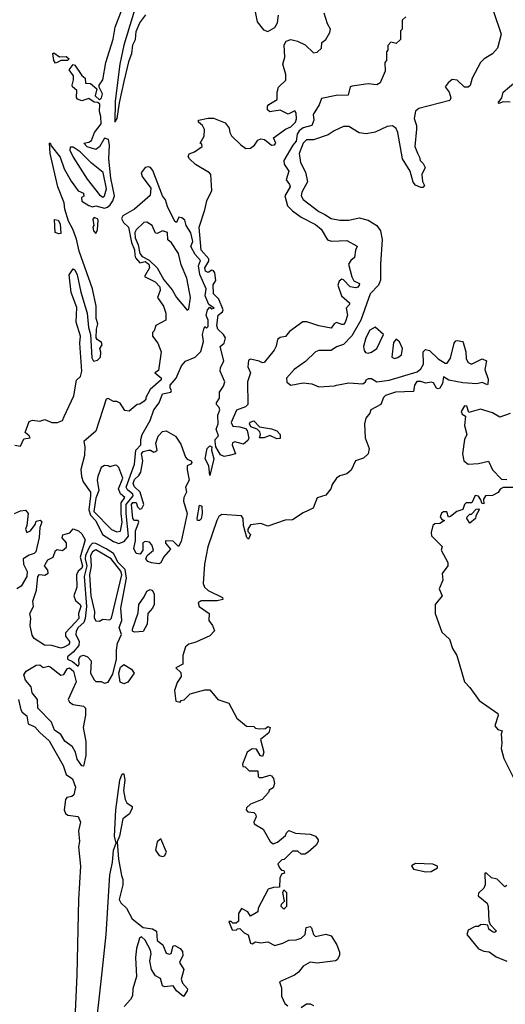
# Model space of a CAD drawing. Extents: x 2293830 to 2387798, y 66850 to 233222.
# Tile 115 of 192: x 2341451 to 2344217, y 191347 to 196958. Entities that reach past the tile are written whole.
import ezdxf

# ---------------------------------------------------------------- set-up
doc = ezdxf.new("R2010")
doc.units = 0

msp = doc.modelspace()

# ---------------------------------------------------------------- linework, layer by layer
at = {"layer": '0CON05XD'}
for points in [[(2342154.4, 197175), (2342045, 196813.3), (2342021.1, 196705), (2341994.4, 196494.4), (2341993.9, 196373.9), (2342006.2, 196395), (2342018.8, 196485), (2342046.2, 196606.2), (2342074, 196725), (2342090, 196765), (2342096.2, 196815), (2342110, 196845), (2342115, 196890), (2342135, 196940), (2342170, 196985)], [(2341424.1, 194534.1), (2341455, 194527.5), (2341475, 194570), (2341510, 194575), (2341505, 194587.5), (2341482.5, 194605), (2341505, 194668.8), (2341525, 194675.8), (2341565, 194670), (2341595, 194680), (2341635, 194662.8), (2341667.1, 194662.9), (2341695, 194674.3), (2341705, 194696.7), (2341760.3, 194815), (2341775, 194904), (2341798.4, 194925), (2341805.4, 194955), (2341794, 195115), (2341797.8, 195155), (2341772.2, 195235), (2341777.5, 195317.5), (2341744.4, 195404.4), (2341733.8, 195505), (2341755, 195537.5), (2341765, 195532.5), (2341778, 195505), (2341799.2, 195405), (2341836.2, 195285), (2341842.5, 195205), (2341853.6, 195163.6), (2341861.7, 195031.7), (2341871.7, 195011.7), (2341895, 195018.6), (2341912.1, 195035), (2341914, 195064), (2341907.1, 195085), (2341920.6, 195105), (2341918, 195118), (2341892, 195135), (2341887.5, 195145), (2341888, 195195), (2341895.5, 195225), (2341885.8, 195255), (2341886.2, 195325), (2341865.6, 195424.4), (2341789.1, 195639.1), (2341775, 195706.7), (2341754.2, 195765), (2341730, 195810), (2341708.3, 195878.3), (2341704.3, 195915), (2341668.6, 196005), (2341624.6, 196195), (2341620, 196255), (2341625, 196256.7), (2341630, 196240), (2341681.5, 196175), (2341705, 196107.5), (2341745, 196037.5), (2341785, 195983.3), (2341815, 195970), (2341817, 195953), (2341802.5, 195945), (2341805, 195923.3), (2341845, 195900), (2341865, 195892.5), (2341885, 195896.7), (2341933.3, 195883.3), (2341950.8, 195889.3), (2341966.2, 195903.8), (2341981.1, 195925), (2341990.5, 195955), (2341970.8, 196055), (2341958.9, 196165), (2341962.7, 196242.7), (2341956.2, 196275), (2341935, 196283.8), (2341905, 196232.9), (2341885, 196218.6), (2341835, 196232.7), (2341816.2, 196255), (2341845, 196260.5), (2341859.9, 196270.1), (2341876.4, 196315), (2341914.4, 196365), (2341913.3, 196406.8), (2341905.2, 196435), (2341907.6, 196477.6), (2341897.1, 196487.1), (2341875, 196487.3), (2341845, 196508.4), (2341805, 196496.4), (2341780.5, 196505), (2341775.5, 196515), (2341775.7, 196555), (2341752.5, 196575), (2341749.4, 196585), (2341758.2, 196615), (2341757.6, 196637.6), (2341733.1, 196673.1), (2341755, 196702), (2341765, 196699.2), (2341805, 196640.8), (2341824, 196625), (2341825.8, 196595.8), (2341855, 196593.6), (2341891.2, 196565), (2341881.5, 196525), (2341905, 196500.8), (2341917.3, 196512.7), (2341922.5, 196535), (2341903.6, 196573.6), (2341904, 196585), (2341924.1, 196615.9), (2341941.4, 196715), (2341982.7, 196847.3), (2341994.7, 196915), (2342060, 197085)], [(2342615, 194469.2), (2342595, 194478.8), (2342568, 194525), (2342564.5, 194555), (2342564.5, 194565), (2342583.4, 194586.6), (2342571.1, 194625), (2342581.7, 194655), (2342579.4, 194705), (2342591.3, 194735), (2342587.9, 194747.9), (2342572.1, 194765), (2342572.5, 194775), (2342589.3, 194800.7), (2342589.6, 194835), (2342611.1, 194868.9), (2342619, 194895), (2342592.6, 194955), (2342594.1, 194975), (2342613.2, 195015), (2342593.5, 195095), (2342616.4, 195115), (2342622.4, 195145), (2342612.7, 195165), (2342580.5, 195195), (2342574.4, 195215), (2342582.4, 195275), (2342606.6, 195293.4), (2342609.5, 195305), (2342586.2, 195366.2), (2342554.3, 195395), (2342552.9, 195447.1), (2342567.7, 195472.3), (2342562.5, 195515), (2342555, 195527.5), (2342545, 195530), (2342525, 195517.7), (2342510.3, 195525), (2342506.5, 195545), (2342528, 195582), (2342529.3, 195595), (2342483.9, 195645), (2342473.5, 195776.5), (2342505.8, 195875), (2342517.1, 195925), (2342546.1, 195983.9), (2342540, 196075), (2342532.5, 196085), (2342453.3, 196133.3), (2342418, 196165), (2342411.2, 196178.8), (2342417, 196193), (2342447.5, 196205), (2342490, 196235), (2342488.3, 196248.3), (2342480, 196255), (2342502.5, 196295), (2342503, 196333), (2342492.5, 196355), (2342470, 196375), (2342470, 196385), (2342525, 196397.5), (2342555, 196397.5), (2342620.7, 196370.7), (2342645, 196340), (2342647.5, 196315), (2342657, 196297), (2342710, 196245), (2342740, 196225), (2342765, 196226.7), (2342787.7, 196242.3), (2342808.1, 196271.9), (2342825, 196278.9), (2342845, 196274.5), (2342885, 196243.1), (2342903.3, 196245), (2342910, 196255), (2342897.1, 196285), (2342965, 196334.7), (2342995, 196348.2), (2343021.8, 196375), (2343027.6, 196392.4), (2343026.2, 196426.2), (2343017.9, 196437.9), (2342980.2, 196420.2), (2342935, 196442.9), (2342875, 196432.5), (2342863.1, 196445), (2342863.3, 196465), (2342870.8, 196475), (2342917.5, 196502.5), (2342917.1, 196545), (2342925, 196573.3), (2342966.4, 196613.6), (2342966.4, 196646.4), (2342950, 196705), (2342960.8, 196745), (2342956.7, 196815), (2342969.2, 196835), (2342995, 196844.4), (2343032.5, 196835), (2343077.5, 196815), (2343125, 196770), (2343145, 196772.5), (2343170, 196795), (2343171.7, 196828.3), (2343194, 196846), (2343218, 196885), (2343221.2, 196905), (2343203.8, 196935), (2343185.5, 196995.5)], [(2344148.8, 197005), (2344193.9, 196876.1), (2344173.3, 196795), (2344145, 196763.8), (2344096.7, 196735), (2344075, 196713.3), (2344028.8, 196625), (2344017.5, 196582.5), (2344005, 196574.5), (2343985, 196573.3), (2343943.3, 196613.3), (2343915, 196618), (2343890.9, 196599.1), (2343874, 196575), (2343897.3, 196545), (2343906.8, 196513.2), (2343901.9, 196498.1), (2343725, 196451.2), (2343705, 196437.5), (2343697.5, 196395), (2343712, 196355), (2343712, 196335), (2343700.8, 196235), (2343716.9, 196196.9), (2343728.8, 196175), (2343731.2, 196155), (2343749.1, 196139.1), (2343760, 196115), (2343741.1, 196075), (2343745.9, 196035.9), (2343756.4, 196013.6), (2343748, 196002), (2343735, 196002), (2343705, 196016), (2343692.2, 196032.2), (2343674.4, 196095), (2343632, 196165), (2343605.5, 196315), (2343595, 196338.8), (2343575, 196352.5), (2343545, 196350), (2343475, 196316.5), (2343425, 196307.8), (2343385, 196313.8), (2343325, 196348.8), (2343295, 196350), (2343242.5, 196325), (2343208.8, 196301.2), (2343125, 196274.4), (2343085, 196274.4), (2343066.1, 196255), (2343042.5, 196195), (2343051.4, 196145), (2343079.3, 196089.3), (2343090, 196035), (2343058.1, 195975), (2343054.4, 195954.4), (2343065, 195934.2), (2343155, 195865.6), (2343188.5, 195848.5), (2343225, 195825.5), (2343275, 195815.5), (2343325, 195816.4), (2343385, 195828.5), (2343436.2, 195815), (2343485.7, 195785), (2343505.6, 195755), (2343516.4, 195706.4), (2343505.5, 195564.5), (2343506.9, 195473.1), (2343494.2, 195445), (2343448.2, 195395), (2343393.8, 195245), (2343343.3, 195156.7), (2343295, 195108.1), (2343255.7, 195094.3), (2343225, 195073.8), (2343155, 195072.2), (2343135, 195065.7), (2343079.4, 195010.6), (2343014, 194965), (2342970, 194915), (2342972.7, 194892.7), (2342995, 194876.2), (2343065, 194888.6), (2343115, 194884), (2343155, 194866.2), (2343245, 194870.8), (2343256.1, 194876.1), (2343325, 194889.2), (2343405, 194883.3), (2343420, 194895), (2343423.6, 194906.4), (2343437, 194913), (2343455, 194913.8), (2343485.3, 194895.3), (2343556.1, 194903.9), (2343715, 194951.1), (2343735, 194968.6), (2343750.4, 194995), (2343748.6, 195065), (2343762.1, 195077.9), (2343785, 195072.9), (2343835, 195026), (2343875, 195000), (2343885, 195000), (2343905, 195030), (2343925.7, 195115), (2343935, 195127.5), (2343945, 195129.2), (2343973.8, 195123.8), (2343977.7, 195117.7), (2343991.9, 195065), (2343994.3, 195025), (2344005, 195004.2), (2344025, 194995.8), (2344085, 195026.2), (2344110, 195015), (2344100, 194965), (2344119.6, 194909.6), (2344118.2, 194881.8), (2344115, 194877.1), (2344085, 194890.2), (2344055, 194883.8), (2343975, 194888), (2343894.7, 194904.7), (2343865, 194923.3), (2343858.9, 194885), (2343845, 194858), (2343835, 194854.5), (2343825, 194859.2), (2343808.5, 194888.5), (2343795, 194892.5), (2343765, 194886.1), (2343735, 194897), (2343713.6, 194896.4), (2343699.2, 194875), (2343695, 194839.4), (2343592.5, 194835), (2343535, 194815.8), (2343524.1, 194805), (2343508.5, 194765), (2343450.5, 194735), (2343444.5, 194715.5), (2343423.2, 194686.8), (2343414.4, 194655), (2343419.2, 194575), (2343442, 194515), (2343435.7, 194484.3), (2343409.7, 194460.3), (2343364, 194445), (2343338.8, 194391.2), (2343315, 194370), (2343275, 194359.2), (2343255, 194346), (2343230.3, 194309.7), (2343222.5, 194285), (2343195, 194248), (2343145, 194233.3), (2343123.3, 194175), (2343065, 194147.5), (2343005, 194107.5), (2342963.9, 194106.1), (2342865, 194071.9), (2342825, 194088), (2342765, 194080.5), (2342750, 194055), (2342751.4, 194041.4), (2342765.6, 194025), (2342755, 193997.5), (2342745, 194007.5), (2342725.6, 194075.6)], [(2342793.1, 197003.1), (2342804, 196945), (2342840.5, 196900.5), (2342865, 196890), (2342905, 196912.9), (2342920.3, 196939.7), (2342925.9, 196984.1)], [(2343650, 196975), (2343630, 196955), (2343630, 196905), (2343620, 196895), (2343620, 196845), (2343595, 196822.5), (2343565, 196830), (2343548.3, 196811.7), (2343547.5, 196785), (2343540, 196775), (2343540, 196725), (2343530, 196715), (2343532.5, 196665), (2343505, 196597.5), (2343485, 196587.5), (2343435, 196593.3), (2343345, 196580), (2343332.5, 196575), (2343321.2, 196528.8), (2343253, 196527), (2343170.8, 196509.2), (2343157.7, 196472.3), (2343121.9, 196418.1), (2343125.6, 196385), (2343115.6, 196355), (2343065, 196341.5), (2343042.2, 196325), (2343030.7, 196305), (2343025.8, 196265), (2343006.2, 196243.8), (2342956.1, 196155), (2342957.9, 196135), (2342984.4, 196095), (2342968.6, 196045), (2342988.8, 196018.8), (2342991.2, 196005), (2342960.4, 195955), (2342977.1, 195897.1), (2343005, 195868.1), (2343055, 195832.5), (2343135, 195790.9), (2343168.8, 195765), (2343205, 195703.3), (2343226.4, 195696.4), (2343315, 195700), (2343369.5, 195669.5), (2343373.3, 195665), (2343364, 195645), (2343357.7, 195602.3), (2343336.7, 195585), (2343324.3, 195565), (2343342.2, 195492.2), (2343355, 195470), (2343385.7, 195455.7), (2343383.8, 195445), (2343376.4, 195433.6), (2343365, 195430), (2343333.3, 195435), (2343295.9, 195475.9), (2343285, 195478.8), (2343271.5, 195468.5), (2343262.5, 195445), (2343284.7, 195384.7), (2343330, 195345), (2343328.8, 195335), (2343310, 195315), (2343318.5, 195275), (2343305, 195232), (2343295, 195222), (2343285, 195222), (2343255, 195232.9), (2343242, 195225), (2343225, 195201.2), (2343155, 195213.8), (2343087.3, 195237.3), (2343063.3, 195236.8), (2342987.9, 195182.1), (2342965, 195153.3), (2342935, 195146.9), (2342920, 195135), (2342912.5, 195097.5), (2342901.2, 195075), (2342843.3, 195005), (2342835, 195001.9), (2342815, 195012.9), (2342765, 195024.4), (2342755, 195017.5), (2342750, 194980), (2342766, 194945), (2342748, 194895), (2342751.2, 194765), (2342738.1, 194751.9), (2342686.7, 194733.3), (2342655, 194663.3), (2342665, 194641.1), (2342705, 194638.8), (2342737.7, 194627.7), (2342746.7, 194616.7), (2342756.7, 194573.3), (2342750.7, 194559.3), (2342725, 194540), (2342676.7, 194553.3), (2342662.3, 194547.7), (2342661.2, 194535), (2342680, 194485), (2342645, 194474.3), (2342615, 194469.2)], [(2341655, 196710.8), (2341646, 196725), (2341640, 196765), (2341645, 196770), (2341677.1, 196747.1), (2341715, 196747.5), (2341732, 196735), (2341723.3, 196725), (2341685, 196724.6), (2341665, 196713.3), (2341655, 196710.8)], [(2344245, 196488.1), (2344205, 196490), (2344180.9, 196480.9), (2344176, 196485), (2344197.1, 196512.9), (2344205, 196545.7), (2344276.2, 196605)], [(2341925, 195947.7), (2341935, 195953.6), (2341945.5, 195994.5), (2341926.4, 196086.4), (2341860.2, 196140.2), (2341795, 196204.6), (2341755, 196231.4), (2341738, 196232), (2341735.8, 196215), (2341755, 196174.5), (2341835, 196050), (2341905, 195960.8), (2341925, 195947.7)], [(2342015, 193973.4), (2342045.6, 193984.4), (2342070.5, 194015), (2342056.8, 194145), (2342058.5, 194195), (2342098.1, 194245), (2342095.3, 194255), (2342065, 194279.2), (2342056.7, 194295), (2342104.8, 194425.2), (2342113, 194505), (2342142, 194535), (2342140.6, 194565), (2342149.1, 194595), (2342195, 194673.8), (2342214.4, 194735.6), (2342246.2, 194775), (2342264.2, 194825.8), (2342312.5, 194835), (2342316.2, 194845), (2342307.7, 194857.7), (2342308.6, 194875), (2342343.3, 194915), (2342371.9, 194985), (2342395, 195012.9), (2342450, 195035), (2342482.9, 195067.1), (2342498.8, 195125), (2342492.9, 195165), (2342500, 195195), (2342505, 195210), (2342515, 195200), (2342525, 195210), (2342525.5, 195245), (2342513.3, 195273.3), (2342520, 195305), (2342535, 195320), (2342545, 195310.8), (2342558.6, 195315), (2342529.2, 195335), (2342507.1, 195385), (2342513.3, 195425), (2342476.5, 195506.5), (2342468.8, 195555), (2342481.8, 195585), (2342449.9, 195619.9), (2342426.7, 195665), (2342436.5, 195695), (2342425, 195743.8), (2342398.8, 195785), (2342390.8, 195815), (2342375, 195828.1), (2342358, 195832), (2342345, 195802.5), (2342335, 195807.5), (2342293.9, 195893.9), (2342282.2, 195932.2), (2342264.2, 195954.2), (2342209.1, 196099.1), (2342196.2, 196116.2), (2342185, 196120.5), (2342165, 196116.5), (2342143.5, 196085), (2342148.5, 196065), (2342197.7, 195997.7), (2342194.5, 195955.5), (2342105, 195879.1), (2342039, 195841), (2342030.3, 195825), (2342041.5, 195801.5), (2342070.8, 195775), (2342087.9, 195687.9), (2342105, 195646.9), (2342106.1, 195616.1), (2342110.5, 195600.5), (2342135, 195572.2), (2342165, 195580.3), (2342187, 195565), (2342190.7, 195545), (2342162.7, 195495), (2342222.8, 195465), (2342249.1, 195435), (2342252.1, 195415), (2342236.7, 195375), (2342270, 195325), (2342284.4, 195285), (2342284.1, 195245.9), (2342227.5, 195215), (2342217.5, 195185), (2342207.5, 195175), (2342207.5, 195155), (2342237.5, 195115), (2342257.5, 195065), (2342241.7, 194958.3), (2342220, 194945), (2342256.4, 194916.4), (2342257.5, 194905), (2342195, 194850), (2342170, 194805), (2342170, 194795), (2342160, 194785), (2342135, 194767.5), (2342120, 194765), (2342075, 194727.5), (2342050.5, 194730.5), (2342023.6, 194773.6), (2342005, 194782.5), (2341985, 194782.5), (2341955, 194800), (2341943.3, 194795), (2341885, 194612.5), (2341815.6, 194555), (2341822.5, 194525), (2341820.6, 194475), (2341798.9, 194395), (2341802.7, 194355), (2341812.3, 194325), (2341854.7, 194265), (2341855.2, 194245), (2341845.6, 194165), (2341854.4, 194134.4), (2341885, 194102.4), (2341923.6, 194025), (2341985, 193984.1), (2342015, 193973.4)], [(2341675, 195737.5), (2341653.3, 195745), (2341650, 195820), (2341670, 195815), (2341682.5, 195795), (2341685, 195740), (2341675, 195737.5)], [(2341885, 195740), (2341895, 195760), (2341898.8, 195815), (2341895, 195822.5), (2341875, 195830), (2341868.3, 195821.7), (2341872.5, 195785), (2341867.5, 195775), (2341871.2, 195755), (2341885, 195740)], [(2342405, 195303.3), (2342415, 195310), (2342424.7, 195375), (2342403.3, 195485), (2342370.7, 195560.7), (2342355, 195625.8), (2342315, 195685.8), (2342294.3, 195704.3), (2342293.5, 195745), (2342265, 195754.5), (2342235, 195740.3), (2342225, 195741.2), (2342205, 195786), (2342175, 195804), (2342157.7, 195802.3), (2342115, 195760.4), (2342107.6, 195745), (2342108.9, 195715), (2342125.2, 195675), (2342135, 195625.2), (2342149.6, 195609.6), (2342188.2, 195588.2), (2342234.3, 195545), (2342272.3, 195475), (2342319, 195419), (2342344.4, 195375), (2342405, 195303.3)], [(2343435, 195057.1), (2343455, 195062.9), (2343486, 195085), (2343522.5, 195165), (2343475, 195206.2), (2343445, 195188.8), (2343421.9, 195145), (2343408.6, 195095), (2343412.4, 195072.4), (2343421.3, 195061.3), (2343435, 195057.1)], [(2343585, 195027.5), (2343605, 195033.8), (2343625, 195047.5), (2343632, 195085), (2343615, 195122.5), (2343595, 195137.5), (2343580.7, 195119.3), (2343570, 195035), (2343585, 195027.5)], [(2344245, 194713.8), (2344185, 194693.8), (2344145, 194717.1), (2344075, 194739.5), (2344009.3, 194719.3), (2343997.1, 194755), (2343985, 194757.5), (2343965.4, 194725), (2343970.5, 194710.5), (2343989.4, 194699.4), (2343985.5, 194645), (2343998.8, 194595), (2343983.8, 194565), (2343973.8, 194485), (2343981.2, 194445), (2344005, 194426), (2344065, 194428.8), (2344121.7, 194441.7), (2344145, 194392.5), (2344195, 194340), (2344225, 194337.5)], [(2342915, 194570), (2342875, 194588.9), (2342844.4, 194574.4), (2342817.5, 194575), (2342823.3, 194595), (2342819.6, 194609.6), (2342803.9, 194623.9), (2342768.3, 194638.3), (2342759.2, 194655), (2342764.2, 194665), (2342785, 194672), (2342817.8, 194637.8), (2342885, 194626.9), (2342915.6, 194615), (2342935.5, 194595), (2342935, 194572), (2342915, 194570)], [(2342243.5, 193856.5), (2342202.1, 193862.1), (2342181.3, 193871.3), (2342170.4, 193885), (2342177.7, 193905), (2342213.3, 193935), (2342204.6, 193965), (2342190, 193980), (2342165, 193983.8), (2342153.2, 193976.8), (2342153.2, 193935), (2342136.8, 193913.2), (2342115, 193917.1), (2342101.5, 193945), (2342111.4, 193988.6), (2342111.2, 194045), (2342130, 194095), (2342125, 194103.8), (2342105, 194104.4), (2342095, 194116), (2342087.9, 194195), (2342095, 194206.7), (2342115, 194206.6), (2342121.5, 194181.5), (2342135, 194168.2), (2342147.4, 194172.6), (2342157.3, 194195), (2342136.6, 194266.6), (2342105, 194296.4), (2342097.1, 194315), (2342105, 194337.5), (2342129.5, 194360.5), (2342140.4, 194379.6), (2342153.4, 194445), (2342144.8, 194485), (2342155, 194497.2), (2342185.4, 194505.4), (2342195.5, 194505.5), (2342215, 194492.9), (2342225, 194496.7), (2342233.3, 194505), (2342225.7, 194545), (2342240.6, 194585), (2342265, 194611.9), (2342285, 194614.6), (2342338.1, 194585), (2342369.4, 194539.4), (2342395.6, 194465.6), (2342405, 194453.3), (2342427.1, 194445), (2342430.8, 194435), (2342426, 194425), (2342404.4, 194415.6), (2342405, 194392.5), (2342415.5, 194335), (2342396.2, 194295), (2342401.4, 194265), (2342385.4, 194235), (2342384.2, 194215), (2342405.6, 194145), (2342370, 193985), (2342355, 193956.7), (2342325.9, 193985.9), (2342281.2, 193988.8), (2342281.9, 193975), (2342309.2, 193940.8), (2342270.8, 193895), (2342255, 193862.5), (2342243.5, 193856.5)], [(2342535, 194360), (2342528.8, 194415), (2342508.2, 194455), (2342519.1, 194515), (2342535, 194529.1), (2342546.2, 194525), (2342543.3, 194505), (2342557.3, 194455), (2342535, 194360)], [(2342005, 194038.9), (2342025, 194043.8), (2342034.7, 194095), (2342028.5, 194145), (2342030, 194205), (2342050.6, 194235), (2342026.1, 194256.1), (2342014.4, 194285), (2342038.1, 194345), (2342015.9, 194405.9), (2342005, 194417.5), (2341995, 194420), (2341965, 194410), (2341955, 194416.7), (2341935, 194417.5), (2341915, 194406.7), (2341895.6, 194355), (2341892.7, 194335), (2341902.6, 194275), (2341885, 194232), (2341873.4, 194155), (2341973.6, 194053.6), (2342005, 194038.9)], [(2344275, 194292.5), (2344205, 194292.5), (2344187, 194283), (2344176.4, 194263.6), (2344143.6, 194246.4), (2344105, 194244.2), (2344093.3, 194225), (2344095, 194200), (2344082.5, 194202.5), (2344077.5, 194222.5), (2344063.8, 194243.8), (2344045, 194246.9), (2344026, 194204), (2343994.2, 194205.8), (2343984.3, 194195.7), (2343975, 194167.5), (2343940, 194155), (2343905, 194126.2), (2343893.9, 194123.9), (2343883.1, 194153.1), (2343865, 194154.4), (2343854.1, 194145.9), (2343845.8, 194125), (2343855, 194110), (2343870, 194105), (2343845, 194086.7), (2343815, 194086.2), (2343804, 194075), (2343793.8, 194035), (2343796.4, 194016.4), (2343857, 193957), (2343852.5, 193935), (2343890, 193865), (2343890, 193845), (2343857.3, 193802.7), (2343861.2, 193765), (2343840, 193715), (2343856.7, 193675), (2343817.5, 193625), (2343817.5, 193575), (2343855, 193467.5), (2343898.8, 193428.8), (2343916.2, 193375), (2343940, 193335), (2343984.4, 193184.4), (2344015, 193152.5), (2344067.9, 193077.9), (2344173.6, 193003.6), (2344176.4, 192993.6), (2344157.5, 192935), (2344175, 192912.5), (2344200, 192905), (2344193.3, 192886.7), (2344196.7, 192835), (2344192.5, 192805), (2344208.3, 192748.3), (2344261.2, 192641.2)], [(2342475, 194103.8), (2342463.3, 194105), (2342461.2, 194115), (2342475, 194192.5), (2342488.8, 194185), (2342490, 194145), (2342485, 194113.8), (2342475, 194103.8)], [(2341421.2, 194145), (2341455, 194160), (2341485, 194162.9), (2341500, 194145), (2341491.8, 194075), (2341483.9, 194055), (2341492, 194035), (2341511.8, 194045), (2341538.9, 194081.1), (2341545, 194101.2), (2341567.1, 194107.1), (2341577.5, 194095), (2341566, 194065), (2341563, 194007), (2341543.6, 193926.4), (2341534, 193916), (2341505, 193906.2), (2341471.5, 193885), (2341473.3, 193855), (2341494.4, 193814.4), (2341491.9, 193785), (2341459.9, 193730.1), (2341435.4, 193714.6)], [(2342725.6, 194075.6), (2342723.8, 194115), (2342715, 194130), (2342601.7, 194138.3), (2342585, 194126.2), (2342573.3, 194105), (2342523.5, 193955), (2342503.8, 193855), (2342496.5, 193745), (2342503.3, 193725), (2342524.7, 193704.7), (2342606.7, 193665), (2342607.5, 193655), (2342575, 193646.7), (2342485, 193646.2), (2342467.5, 193635), (2342472.5, 193615), (2342530, 193575), (2342527.5, 193535), (2342550, 193505), (2342560, 193475), (2342533.6, 193446.4), (2342455, 193411.2), (2342415, 193400), (2342396.4, 193383.6), (2342380, 193335), (2342380, 193285), (2342340, 193265), (2342368.3, 193238.3), (2342370, 193215), (2342348.3, 193181.7), (2342332.5, 193135), (2342340, 193075), (2342365, 193070), (2342371.7, 193078.3), (2342388.3, 193081.7), (2342423, 193117), (2342505, 193140), (2342535, 193140), (2342580, 193085), (2342643, 193063), (2342688.3, 192978.3), (2342743, 192933), (2342785, 192930), (2342795, 192920), (2342815, 192917.5), (2342851.7, 192918.3), (2342865, 192930), (2342877.5, 192925), (2342870, 192895), (2342823.6, 192856.4), (2342842.5, 192785), (2342835, 192760), (2342820, 192765), (2342800.5, 192800.5), (2342775, 192804), (2342746.2, 192785), (2342720, 192715), (2342721.7, 192701.7), (2342735, 192700), (2342757.5, 192677.5), (2342808.3, 192678.3), (2342810, 192645), (2342815, 192640), (2342835, 192640), (2342875, 192652.5), (2342885, 192650), (2342896.7, 192635), (2342902.5, 192605), (2342895, 192580), (2342871.7, 192568.3), (2342867.5, 192555), (2342832.5, 192515), (2342765, 192487.5), (2342742.7, 192467.3), (2342741.9, 192455), (2342750, 192445), (2342785, 192440.6), (2342795, 192431.2), (2342797.1, 192415), (2342784.7, 192385), (2342787.1, 192375), (2342838, 192345), (2342877.5, 192275), (2342895, 192262.5), (2342919.3, 192270.7), (2342965, 192310), (2342970, 192325), (2342985, 192337.5), (2343021.7, 192321.7), (2343105, 192317.5), (2343135, 192305.7), (2343152, 192285), (2343152, 192275), (2343138.8, 192255), (2343095, 192213.8), (2343075, 192203.3), (2343055, 192202.5), (2343035, 192220), (2343005, 192220), (2342958.3, 192171.7), (2342945, 192170), (2342921.7, 192148.3), (2342930, 192125), (2342941.7, 192111.7), (2342955, 192110), (2342960, 192095), (2342941.7, 192088.3), (2342933, 192067), (2342930, 192015), (2342897, 192013), (2342866.7, 192003.3), (2342810, 191895), (2342807.5, 191875), (2342765, 191850), (2342750, 191875), (2342715, 191892.5), (2342697.5, 191865), (2342698.3, 191821.7), (2342685, 191810), (2342665, 191810), (2342655, 191820), (2342641.7, 191818.3), (2342661.7, 191771.7), (2342685, 191770), (2342691.7, 191778.3), (2342705, 191780), (2342730, 191755), (2342753, 191743), (2342766.4, 191696.4), (2342775, 191691.2), (2342795, 191702.5), (2342825, 191697.5), (2342865, 191702.5), (2342905, 191682.5), (2342950, 191695), (2342985, 191712.5), (2343026.1, 191713.9), (2343055, 191723.3), (2343076.7, 191745), (2343082.5, 191785), (2343105, 191790), (2343113.6, 191783.6), (2343123.8, 191745), (2343135, 191733.8), (2343195, 191747.5), (2343225, 191736.7), (2343257, 191687), (2343272.5, 191645), (2343272.5, 191625), (2343259.3, 191600.7), (2343250, 191595), (2343145, 191582.5), (2343105, 191587.5), (2343065, 191563.8), (2343039.3, 191530.7), (2343017, 191513), (2342930, 191475), (2342941.7, 191441.7), (2342943, 191393), (2342961.7, 191351.7), (2342978.3, 191338.3)], [(2344015, 194090), (2343997.5, 194115), (2344000, 194125), (2344015, 194140), (2344025, 194140), (2344051.7, 194168.3), (2344065, 194170), (2344067.5, 194165), (2344048.3, 194131.7), (2344047.5, 194115), (2344015, 194090)], [(2341685, 193376.5), (2341635, 193392.9), (2341593.1, 193393.1), (2341532.7, 193432.7), (2341521.5, 193451.5), (2341510.8, 193505), (2341514, 193545), (2341508.4, 193575), (2341529.7, 193615), (2341525.4, 193645), (2341546.9, 193706.9), (2341554.2, 193785.8), (2341563.9, 193796.1), (2341595, 193793), (2341613.2, 193805), (2341611.2, 193821.2), (2341593.3, 193845), (2341595.6, 193854.4), (2341610.5, 193879.5), (2341641.5, 193895), (2341655, 193933.5), (2341665, 193939.1), (2341695, 193933.4), (2341717, 193953), (2341717.2, 193977.2), (2341692.3, 194005), (2341697.1, 194022.9), (2341736.7, 194033.3), (2341755, 194057.5), (2341785.4, 194045.4), (2341805, 194029.2), (2341823.6, 193995), (2341795.4, 193895), (2341808.3, 193845), (2341805, 193832.3), (2341785, 193814.7), (2341774.8, 193795), (2341775.8, 193725), (2341759.8, 193675), (2341768.8, 193648.8), (2341795.8, 193625), (2341799, 193615), (2341785.3, 193575), (2341787.2, 193545), (2341766.9, 193523.1), (2341712.6, 193465), (2341712.5, 193445), (2341734, 193415), (2341734.6, 193405), (2341728.8, 193395), (2341705, 193381.7), (2341685, 193376.5)], [(2341935, 193177.5), (2341955, 193183.3), (2341981.1, 193228.9), (2342003.4, 193315), (2342001.7, 193365), (2342008, 193405), (2342030.3, 193455), (2342018.4, 193495), (2342032.6, 193535), (2342027.2, 193605), (2342059.8, 193775), (2342051.7, 193825), (2342012.4, 193865), (2341985.4, 193915.4), (2341943, 193943), (2341885, 193974.1), (2341865.5, 193974.5), (2341851.5, 193958.5), (2341825.9, 193905), (2341823.4, 193885), (2341833.6, 193845), (2341818.8, 193785), (2341832.6, 193615), (2341824.3, 193545), (2341816.3, 193523.7), (2341784.8, 193495), (2341773.1, 193473.1), (2341771.8, 193455), (2341790, 193415), (2341787.3, 193392.7), (2341756.4, 193353.6), (2341723.2, 193326.8), (2341723.3, 193315), (2341751.6, 193301.6), (2341785, 193273.3), (2341790.5, 193285), (2341788.8, 193315), (2341798.1, 193331.9), (2341815, 193337.7), (2341838, 193328), (2341859.1, 193305), (2341854.2, 193235), (2341875, 193196.7), (2341885, 193186.7), (2341915, 193186.7), (2341935, 193177.5)], [(2341905, 193530), (2341925, 193542.5), (2341965, 193537.5), (2341975, 193547.5), (2342032.7, 193795), (2342027.4, 193815), (2341972.3, 193885), (2341885, 193937.3), (2341865, 193925.8), (2341853.9, 193905), (2341858.1, 193845), (2341849.4, 193795), (2341857.2, 193675), (2341876.9, 193585), (2341875, 193550), (2341885, 193532.5), (2341905, 193530)], [(2342105, 193467.5), (2342093.8, 193473.8), (2342093.6, 193485), (2342125, 193578.8), (2342128.8, 193625), (2342160.6, 193669.4), (2342175, 193702.1), (2342195, 193712), (2342207.3, 193705), (2342216.3, 193685), (2342216.8, 193625), (2342207.7, 193605), (2342180.5, 193575), (2342177.2, 193512.8), (2342155, 193470.9), (2342105, 193467.5)], [(2341815, 192704), (2341805, 192705.8), (2341777.9, 192745), (2341768.8, 192785), (2341751.6, 192815), (2341707.4, 192847.4), (2341685.3, 192885.3), (2341650, 192910), (2341632.7, 192955), (2341555.2, 193035), (2341552.7, 193085), (2341522.1, 193122.1), (2341516.1, 193156.1), (2341483.5, 193195), (2341473.9, 193225), (2341487.1, 193245), (2341545, 193280.6), (2341565, 193280.9), (2341585, 193267.5), (2341615, 193274.1), (2341625, 193270.5), (2341685, 193222), (2341702.4, 193227.6), (2341721.9, 193258.1), (2341735, 193264.8), (2341757.2, 193245), (2341772.7, 193185), (2341726.7, 193085), (2341735, 193069.6), (2341755, 193055.4), (2341815, 193045.6), (2341825.4, 193035), (2341826.2, 192995), (2341812.8, 192925), (2341828.3, 192845), (2341828.6, 192765), (2341815, 192704)], [(2342045, 193173.5), (2342023.2, 193183.2), (2342015.9, 193235), (2342025, 193268.2), (2342045, 193283.4), (2342087.7, 193257.7), (2342103.2, 193235), (2342066.4, 193183.6), (2342045, 193173.5)], [(2341445.2, 193085.2), (2341457.9, 193025), (2341465, 193011.6), (2341491.2, 192991.2), (2341499.7, 192945), (2341538.1, 192928.1), (2341565, 192895.5), (2341619.4, 192849.4), (2341698.5, 192708.5), (2341715, 192656.5), (2341752.1, 192632.1), (2341769.5, 192585), (2341759.1, 192540.9), (2341748.6, 192531.4), (2341720, 192525), (2341711.4, 192515), (2341704, 192455), (2341712.9, 192435), (2341725, 192424.6), (2341785, 192418), (2341797.9, 192385), (2341785.7, 192335), (2341792.7, 192275), (2341786.2, 192245), (2341796.9, 192135), (2341785.6, 191945), (2341776.7, 191515), (2341766.9, 191305)], [(2341872.8, 191105), (2341920.9, 191530.9), (2341943.9, 191745), (2341965.4, 192084.6), (2341979.4, 192155), (2341984.5, 192225.5), (2342000, 192265), (2341990.6, 192305), (2341998.2, 192455), (2342021.9, 192625), (2342035, 192660), (2342045, 192660), (2342050.9, 192625), (2342042.5, 192565), (2342052.2, 192515), (2342062, 192495), (2342091.2, 192475), (2342092.5, 192465), (2342076.9, 192433.1), (2342039.5, 192405), (2342019.4, 192305), (2342006.4, 192273.6), (2342014.3, 192174.3), (2342030.8, 192080.8), (2342038.3, 192058.3), (2342038.3, 192028.3), (2342018, 191945), (2342026.7, 191925), (2342060, 191895), (2342092, 191835), (2342154.2, 191784.2), (2342208.3, 191778.3), (2342230, 191765), (2342235, 191710), (2342266.1, 191686.1), (2342285, 191639.4), (2342305, 191632.5), (2342313, 191637), (2342325, 191680), (2342335, 191683.3), (2342365, 191666.2), (2342378.3, 191648.3), (2342381.2, 191625), (2342361.2, 191585), (2342385.9, 191545.9), (2342371.2, 191491.2), (2342377.9, 191467.9), (2342406.2, 191435), (2342405.8, 191425), (2342385, 191392.5), (2342344.1, 191424.1), (2342325, 191453.3), (2342277.5, 191447.5), (2342265, 191452.5), (2342253.6, 191493.6), (2342225, 191510), (2342201.2, 191545), (2342192, 191595), (2342200, 191635), (2342195.8, 191655.8), (2342165, 191712.5), (2342145, 191732.5), (2342133.3, 191725), (2342116, 191665), (2342110.8, 191615), (2342115.7, 191505), (2342095.8, 191435), (2342094, 191395), (2342082, 191375), (2342046.7, 191335)], [(2342265, 192189.2), (2342275, 192192.5), (2342287.5, 192215), (2342255, 192290), (2342235, 192272.5), (2342224, 192225), (2342245, 192196), (2342265, 192189.2)], [(2343765, 192102), (2343795, 192103.8), (2343830, 192125), (2343830, 192135), (2343805, 192146.2), (2343705, 192150), (2343683, 192137), (2343695, 192117.5), (2343765, 192102)], [(2344226.1, 192023.9), (2344215, 192017.5), (2344170.7, 192060.7), (2344138.3, 192068.3), (2344110, 192095), (2344100, 192095), (2344101.7, 192028.3), (2344095, 192010), (2344065, 191980), (2344062.5, 191965), (2344113.6, 191923.6), (2344120, 191905), (2344123, 191823), (2344131.7, 191801.7), (2344166, 191764), (2344155, 191756.7), (2344145, 191760), (2344122.5, 191775), (2344118.3, 191798.3), (2344095, 191802.5), (2344075, 191800), (2344065, 191790), (2344045, 191790), (2344005, 191770), (2343997.5, 191745), (2344065, 191662.5), (2344095, 191650), (2344125, 191646.7), (2344165, 191617.5), (2344225, 191592.5)], [(2342955, 191890), (2342940, 191905), (2342941.7, 191918.3), (2342960, 191935), (2342950, 191985), (2342955, 192000), (2342970, 191985), (2342970, 191905), (2342955, 191890)], [(2343055, 191330), (2343085, 191350), (2343105, 191350), (2343125, 191340)]]:
    msp.add_lwpolyline(points, dxfattribs=at)

doc.saveas('drawing.dxf')
